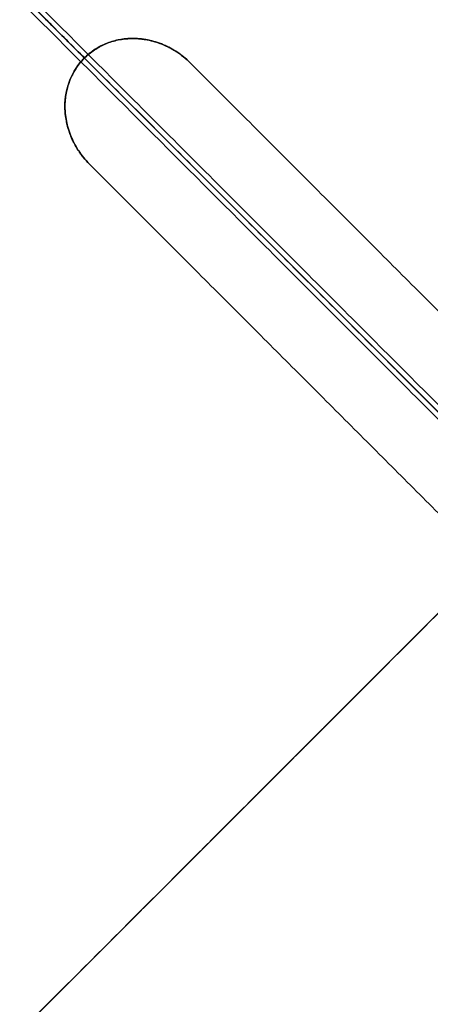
# Model space of a CAD drawing. Header units: millimetres. Extents: x -657 to 864, y -831 to 851.
# Tile 8 of 256: x -453 to -410, y -54 to 49. Entities that reach past the tile are written whole.
import ezdxf

# ---------------------------------------------------------------- set-up
doc = ezdxf.new("R2010")
doc.units = ezdxf.units.MM
doc.layers.add('Default', color=7, linetype='Continuous', true_color=0x000000)

msp = doc.modelspace()

# ---------------------------------------------------------------- linework, layer by layer
at = {"layer": 'Default'}
for points in [[(-151.62, -113.9, -356.84), (-330.63, 65.11, -356.84), (-509.64, 244.11, -356.84)], [(-152.22, -113.4, -357.08), (-330.68, 65.06, -357.08), (-509.14, 243.52, -357.08)], [(-363.37, 241.83, -413.93), (-503.42, 101.77, -413.93), (-643.48, -38.28, -413.93)], [(-363.8, 241.27, -413.69), (-503.36, 101.71, -413.69), (-642.92, -37.85, -413.69)], [(-236.21, 159.53, -441.84), (-398.69, -2.96, -441.84), (-561.18, -165.44, -441.84)], [(-236.64, 159.1, -441.59), (-398.69, -2.96, -441.59), (-560.75, -165.01, -441.59)], [(-645.76, 107.99, -356.84), (-466.76, -71.02, -356.84), (-287.75, -250.03, -356.84)], [(-645.17, 107.49, -357.08), (-466.71, -70.97, -357.08), (-288.25, -249.43, -357.08)], [(-446.25, 44.6, -340.56), (-473.6, 71.95, -340.56), (-500.94, 99.29, -340.56)], [(-500.94, 99.29, -340.3), (-473.6, 71.95, -340.3), (-446.25, 44.6, -340.3)], [(-446.25, 44.6, -340.56), (-446.25, 44.6, -340.43), (-446.25, 44.6, -340.3)], [(-351.66, -39.42, -340.66), (-393.41, 2.33, -340.66), (-435.15, 44.07, -340.66)], [(-435.15, 44.07, -340.4), (-393.41, 2.33, -340.4), (-351.66, -39.42, -340.4)], [(-435.15, 44.07, -340.66), (-435.15, 44.07, -340.53), (-435.15, 44.07, -340.4)], [(-351.66, -39.42, -340.53), (-393.41, 2.33, -340.53), (-435.15, 44.07, -340.53)], [(-362.23, -49.98, -340.4), (-403.98, -8.24, -340.4), (-445.72, 33.5, -340.4)], [(-445.72, 33.5, -340.66), (-403.98, -8.24, -340.66), (-362.23, -49.98, -340.66)], [(-445.72, 33.5, -340.4), (-445.72, 33.5, -340.53), (-445.72, 33.5, -340.66)], [(-362.23, -49.98, -340.53), (-403.98, -8.24, -340.53), (-445.72, 33.5, -340.53)], [(-434.02, -247.74, -413.93), (-293.96, -107.69, -413.93), (-153.91, 32.37, -413.93)], [(-433.59, -247.18, -413.69), (-294.03, -107.62, -413.69), (-154.47, 31.94, -413.69)], [(-654.68, 7.64, -395.96), (-521.39, -125.65, -395.96), (-388.11, -258.94, -395.96)], [(-653.88, 7.01, -396.18), (-521.3, -125.57, -396.18), (-388.72, -258.15, -396.18)]]:
    msp.add_open_spline(points, degree=2, dxfattribs=at)
for points, knots in [([(-593.15, 191.5, -340.3), (-583.97, 182.32, -350.7), (-555.94, 154.29, -379.34), (-491.44, 89.79, -426.65), (-434.22, 32.57, -441.84), (-398.69, -2.96, -441.84)], [2.41548, 2.41548, 2.41548, 2.41548, 70.396144, 198.636056, 404.995527, 404.995527, 404.995527, 404.995527]), ([(-592.64, 190.99, -340.56), (-583.58, 181.93, -350.79), (-555.68, 154.04, -379.24), (-491.38, 89.73, -426.41), (-434.19, 32.54, -441.59), (-398.69, -2.96, -441.59)], [2.408267, 2.408267, 2.408267, 2.408267, 69.367076, 197.537893, 403.786179, 403.786179, 403.786179, 403.786179]), ([(-446.25, 44.6, -340.3), (-445.93, 44.92, -340.3), (-445.41, 45.35, -340.3), (-444.83, 45.69, -340.31), (-444.43, 45.9, -340.31), (-444.23, 46, -340.31), (-443.6, 46.26, -340.32), (-443.16, 46.4, -340.32), (-442.49, 46.54, -340.33), (-442.15, 46.59, -340.34), (-441.75, 46.62, -340.34), (-441.55, 46.64, -340.34), (-441.46, 46.64, -340.34), (-441.4, 46.64, -340.35), (-441.37, 46.64, -340.35), (-441.1, 46.65, -340.35), (-440.73, 46.64, -340.35), (-440.3, 46.6, -340.36), (-440.09, 46.57, -340.36), (-439.98, 46.55, -340.36), (-439.94, 46.54, -340.36), (-439.91, 46.54, -340.36), (-439.89, 46.54, -340.36), (-439.61, 46.49, -340.37), (-439.21, 46.4, -340.37), (-438.76, 46.27, -340.38), (-438.54, 46.2, -340.38), (-438.42, 46.16, -340.38), (-438.37, 46.14, -340.38), (-438.34, 46.13, -340.38), (-438.33, 46.12, -340.38), (-438.32, 46.12, -340.38), (-438.03, 46.01, -340.39), (-437.75, 45.89, -340.39), (-437.35, 45.69, -340.39), (-437.15, 45.58, -340.39), (-436.92, 45.44, -340.4), (-436.8, 45.37, -340.4), (-436.75, 45.34, -340.4), (-436.72, 45.32, -340.4), (-436.7, 45.31, -340.4), (-436.13, 44.95, -340.4), (-435.62, 44.54, -340.4), (-435.15, 44.07, -340.4)], [0, 0, 0, 0, 2.1622, 3.2433, 3.2433, 4.3244, 4.3244, 6.486601, 6.486601, 7.567701, 8.108251, 8.378526, 8.513663, 8.513663, 8.648801, 8.648801, 9.729901, 10.270451, 10.540726, 10.675863, 10.743432, 10.743432, 10.811001, 10.811001, 11.892101, 12.432651, 12.702926, 12.838064, 12.905632, 12.939417, 12.939417, 12.973201, 12.973201, 14.054301, 14.054301, 14.594851, 14.865126, 15.000264, 15.067833, 15.067833, 15.135401, 15.135401, 17.297601, 17.297601, 17.297601, 17.297601]), ([(-435.15, 44.07, -340.66), (-435.39, 44.31, -340.66), (-435.63, 44.53, -340.66), (-436.02, 44.83, -340.65), (-436.21, 44.98, -340.65), (-436.45, 45.15, -340.65), (-436.57, 45.23, -340.65), (-436.62, 45.26, -340.65), (-436.65, 45.28, -340.65), (-436.67, 45.29, -340.65), (-436.95, 45.47, -340.65), (-437.21, 45.62, -340.65), (-437.62, 45.82, -340.64), (-437.83, 45.92, -340.64), (-438.07, 46.02, -340.64), (-438.19, 46.07, -340.64), (-438.25, 46.09, -340.64), (-438.28, 46.1, -340.64), (-438.3, 46.11, -340.64), (-438.31, 46.11, -340.64), (-438.57, 46.21, -340.63), (-438.96, 46.34, -340.63), (-439.42, 46.45, -340.62), (-439.65, 46.49, -340.62), (-439.77, 46.52, -340.62), (-439.81, 46.52, -340.62), (-439.85, 46.53, -340.62), (-439.87, 46.53, -340.62), (-440.13, 46.58, -340.62), (-440.49, 46.62, -340.61), (-440.92, 46.64, -340.61), (-441.13, 46.64, -340.6), (-441.23, 46.64, -340.6), (-441.29, 46.64, -340.6), (-441.32, 46.64, -340.6), (-441.82, 46.63, -340.59), (-442.28, 46.58, -340.59), (-443.17, 46.4, -340.58), (-443.6, 46.26, -340.57), (-444.87, 45.74, -340.56), (-445.61, 45.24, -340.56), (-446.25, 44.6, -340.56)], [0, 0, 0, 0, 1.081886, 1.081886, 1.622829, 1.893301, 2.028537, 2.096155, 2.096155, 2.163772, 2.163772, 3.245659, 3.245659, 3.786602, 4.057073, 4.192309, 4.259927, 4.293736, 4.293736, 4.327545, 4.327545, 5.409431, 5.950374, 6.220846, 6.356082, 6.423699, 6.423699, 6.491317, 6.491317, 7.573204, 8.114147, 8.384618, 8.519854, 8.519854, 8.65509, 8.65509, 10.818862, 10.818862, 12.982635, 12.982635, 17.310179, 17.310179, 17.310179, 17.310179]), ([(-445.72, 33.5, -340.4), (-445.94, 33.72, -340.4), (-446.15, 33.95, -340.4), (-446.43, 34.3, -340.4), (-446.57, 34.49, -340.4), (-446.73, 34.7, -340.4), (-446.79, 34.8, -340.4), (-446.84, 34.86, -340.4), (-446.86, 34.89, -340.4), (-447.04, 35.17, -340.4), (-447.19, 35.42, -340.39), (-447.39, 35.81, -340.39), (-447.49, 36, -340.39), (-447.59, 36.23, -340.39), (-447.64, 36.35, -340.39), (-447.66, 36.4, -340.39), (-447.67, 36.43, -340.39), (-447.68, 36.45, -340.38), (-447.79, 36.72, -340.38), (-447.92, 37.1, -340.38), (-448.04, 37.55, -340.37), (-448.1, 37.78, -340.37), (-448.12, 37.89, -340.37), (-448.13, 37.94, -340.37), (-448.14, 37.98, -340.37), (-448.14, 37.99, -340.37), (-448.19, 38.26, -340.36), (-448.25, 38.63, -340.36), (-448.28, 39.07, -340.35), (-448.29, 39.25, -340.35), (-448.29, 39.38, -340.35), (-448.29, 39.44, -340.35), (-448.3, 40.48, -340.34), (-448.12, 41.41, -340.32), (-447.42, 43.17, -340.31), (-446.91, 43.94, -340.3), (-446.25, 44.6, -340.3)], [0, 0, 0, 0, 1.083155, 1.083155, 1.624733, 1.895522, 2.030917, 2.030917, 2.166311, 2.166311, 3.249466, 3.249466, 3.791044, 4.061833, 4.197227, 4.264925, 4.264925, 4.332622, 4.332622, 5.415777, 5.957355, 6.228144, 6.363538, 6.431236, 6.431236, 6.498933, 6.498933, 7.582088, 8.123666, 8.394455, 8.394455, 8.665244, 8.665244, 12.997866, 12.997866, 17.330488, 17.330488, 17.330488, 17.330488]), ([(-446.25, 44.6, -340.56), (-446.58, 44.27, -340.56), (-447.02, 43.73, -340.56), (-447.43, 43.03, -340.56), (-447.59, 42.71, -340.57), (-447.68, 42.5, -340.57), (-447.73, 42.39, -340.57), (-447.86, 42.06, -340.57), (-447.94, 41.84, -340.57), (-448.07, 41.39, -340.58), (-448.12, 41.15, -340.58), (-448.21, 40.68, -340.59), (-448.26, 40.33, -340.59), (-448.29, 39.91, -340.6), (-448.29, 39.73, -340.6), (-448.29, 39.61, -340.6), (-448.29, 39.55, -340.6), (-448.29, 39.24, -340.61), (-448.27, 38.87, -340.61), (-448.22, 38.43, -340.62), (-448.18, 38.21, -340.62), (-448.16, 38.11, -340.62), (-448.15, 38.06, -340.62), (-448.15, 38.03, -340.62), (-448.15, 38.01, -340.62), (-448.09, 37.73, -340.62), (-448, 37.35, -340.63), (-447.85, 36.9, -340.63), (-447.77, 36.68, -340.64), (-447.73, 36.57, -340.64), (-447.71, 36.52, -340.64), (-447.7, 36.49, -340.64), (-447.69, 36.48, -340.64), (-447.58, 36.19, -340.64), (-447.45, 35.93, -340.64), (-447.25, 35.54, -340.65), (-447.15, 35.35, -340.65), (-447.01, 35.14, -340.65), (-446.96, 35.04, -340.65), (-446.92, 34.98, -340.65), (-446.9, 34.95, -340.65), (-446.54, 34.41, -340.65), (-446.16, 33.94, -340.66), (-445.72, 33.5, -340.66)], [0, 0, 0, 0, 2.16185, 3.242775, 3.783237, 3.783237, 4.323699, 4.323699, 5.404624, 5.404624, 6.485549, 6.485549, 7.566474, 8.106936, 8.377168, 8.377168, 8.647399, 8.647399, 9.728324, 10.268786, 10.539017, 10.674133, 10.741691, 10.741691, 10.809249, 10.809249, 11.890173, 12.430636, 12.700867, 12.835983, 12.903541, 12.903541, 12.971098, 12.971098, 14.052023, 14.052023, 14.592486, 14.862717, 14.997832, 14.997832, 15.132948, 15.132948, 17.294798, 17.294798, 17.294798, 17.294798]), ([(-561.18, -165.44, -441.84), (-548.95, -153.21, -425.04), (-519.72, -123.98, -390.95), (-466.12, -70.38, -351.87), (-424.97, -29.23, -341.2), (-403.98, -8.24, -340.4)], [2.249859, 2.249859, 2.249859, 2.249859, 106.752723, 231.864999, 365.958826, 365.958826, 365.958826, 365.958826]), ([(-560.75, -165.01, -441.59), (-548.62, -152.88, -424.97), (-519.5, -123.76, -391.07), (-466.07, -70.34, -352.11), (-424.95, -29.21, -341.45), (-403.98, -8.24, -340.66)], [2.242983, 2.242983, 2.242983, 2.242983, 105.761789, 230.799194, 364.804297, 364.804297, 364.804297, 364.804297])]:
    msp.add_open_spline(points, degree=3, knots=knots, dxfattribs=at)
at = {"layer": 'Default', "color": 18, "true_color": 0x000000}
for points in [[(-399.71, -1.94, -269.9), (-452.79, 51.14, -298.72), (-505.87, 104.22, -327.53)], [(-505.33, 104.45, -328.09), (-452.25, 51.37, -299.28), (-399.18, -1.7, -270.46)], [(-506.1, 103.68, -328.09), (-453.02, 50.61, -299.28), (-399.94, -2.47, -270.46)], [(-505.57, 103.92, -328.65), (-452.49, 50.84, -299.83), (-399.41, -2.24, -271.02)]]:
    msp.add_open_spline(points, degree=2, dxfattribs=at)
at = {"layer": 'Default'}
msp.add_rational_spline([(-435.15, 44.07, -340.48), (-440.97, 49.89, -340.48), (-446.25, 44.6, -340.48), (-451.53, 39.32, -340.48), (-445.72, 33.5, -340.48)], [1, 0.707106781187, 1, 0.707106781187, 1], degree=2, knots=[1.570796, 1.570796, 1.570796, 3.141593, 3.141593, 4.712389, 4.712389, 4.712389], dxfattribs=at)

doc.saveas('drawing.dxf')
